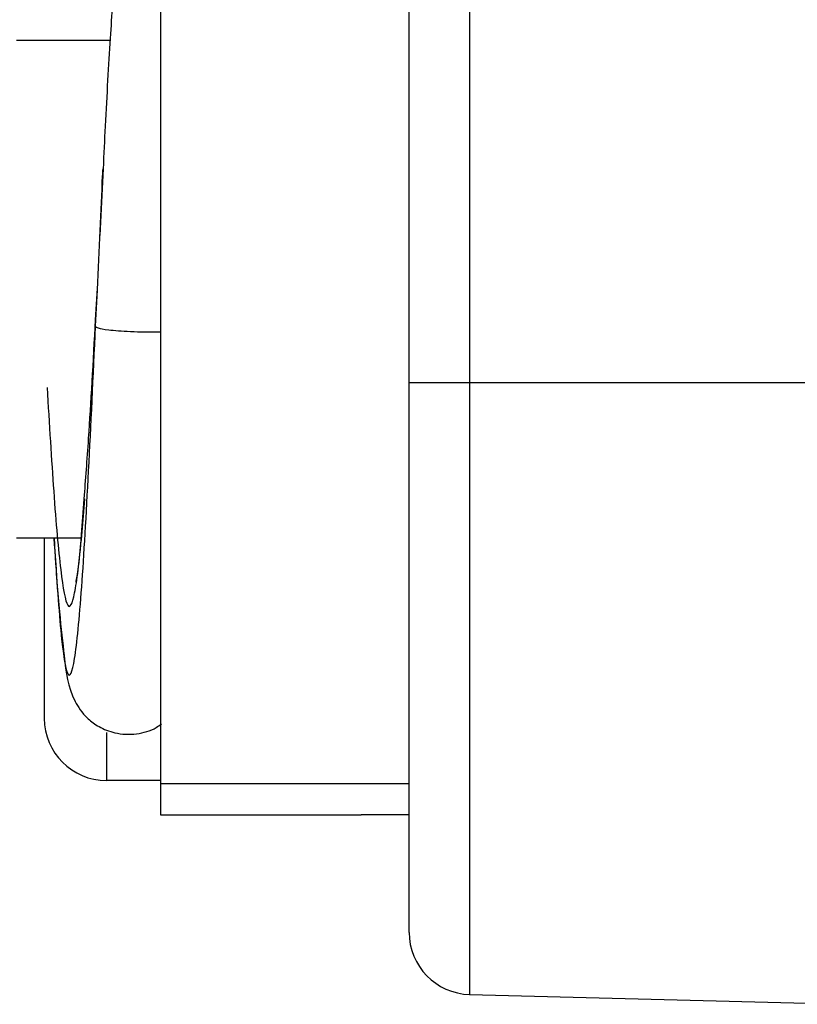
# Model space of a CAD drawing. Header units: millimetres. Extents: x -0.44 to 1.31, y -0.87 to 1.29.
# Tile 126 of 182: x 0.7142 to 0.7267, y -0.165 to -0.1491. Entities that reach past the tile are written whole.
import ezdxf

# ---------------------------------------------------------------- set-up
doc = ezdxf.new("R2010")
doc.units = ezdxf.units.MM

msp = doc.modelspace()

# ---------------------------------------------------------------- linework, layer by layer
at = {"color": 7, "linetype": 'Continuous', "lineweight": 25}
for p, q in [((0.7204932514, -0.1549686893), (0.7204932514, -0.1332595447)), ((0.7214670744, -0.1333105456), (0.7214670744, -0.1549686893)), ((0.7164932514, -0.1455186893), (0.7164932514, -0.1614186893)), ((0.7156814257, -0.1494686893), (0.7141775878, -0.1494686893)), ((0.7155695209, -0.1515284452), (0.7155172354, -0.1526019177)), ((0.7154496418, -0.1539570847), (0.7154780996, -0.1534559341)), ((0.7204932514, -0.1549686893), (0.7214670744, -0.1549686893)), ((0.7214670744, -0.1549686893), (0.7274932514, -0.1549686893)), ((0.7214670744, -0.1549686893), (0.7214670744, -0.1648108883)), ((0.7152158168, -0.1574686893), (0.7141775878, -0.1574686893)), ((0.7164932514, -0.1613686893), (0.7156232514, -0.1613686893)), ((0.7164932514, -0.1614186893), (0.7185932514, -0.1614186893)), ((0.7164932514, -0.1614186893), (0.7164932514, -0.1619186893)), ((0.7185932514, -0.1614186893), (0.7204932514, -0.1614186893)), ((0.7164932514, -0.1619186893), (0.7197232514, -0.1619186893)), ((0.7204932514, -0.1619186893), (0.7197232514, -0.1619186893)), ((0.7214670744, -0.1648108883), (0.7274932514, -0.1649686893))]:
    msp.add_line(p, q, dxfattribs=at)
at = {"color": 250, "linetype": 'Continuous', "lineweight": 25}
for p, q in [((0.715449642, -0.154062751), (0.7154771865, -0.1534746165)), ((0.7156232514, -0.1605962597), (0.7156232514, -0.1613686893))]:
    msp.add_line(p, q, dxfattribs=at)
at = {"color": 7, "linetype": 'Continuous', "lineweight": 25}
for centre, end in [((0.7156232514, -0.1603686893), 270), ((0.7214932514, -0.1638112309), 268.5)]:
    msp.add_arc(centre, 0.001, 180, end, dxfattribs=at)
for points, knots in [([(0.7164886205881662, -0.1464093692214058), (0.7164322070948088, -0.1464345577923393), (0.7161836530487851, -0.1465455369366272), (0.7158907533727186, -0.147064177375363), (0.715855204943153, -0.1474829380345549), (0.715752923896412, -0.1483920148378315), (0.7156804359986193, -0.1494477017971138), (0.7156169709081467, -0.1505348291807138), (0.71558052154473, -0.151298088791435), (0.71556952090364, -0.1515284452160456)], [0, 0, 0, 0, 0.0292971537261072, 0.1290812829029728, 0.3722227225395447, 0.5286385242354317, 0.7087631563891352, 0.9121029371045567, 1, 1, 1, 1]), ([(0.7154771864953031, -0.1534746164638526), (0.7155058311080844, -0.1528337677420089), (0.7155366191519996, -0.1521449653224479), (0.7155668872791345, -0.1515685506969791), (0.7155689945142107, -0.15152842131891)], [0, 0, 0, 0, 0.9303810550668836, 1, 1, 1, 1]), ([(0.7152660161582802, -0.1568388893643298), (0.715289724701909, -0.1565287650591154), (0.7153509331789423, -0.1557281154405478), (0.7154121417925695, -0.1546299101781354), (0.7154496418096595, -0.1539570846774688)], [0, 0, 0, 0, 0.3873408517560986, 1, 1, 1, 1]), ([(0.7154496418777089, -0.1540627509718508), (0.7154496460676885, -0.1540707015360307), (0.715460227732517, -0.1540797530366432), (0.7155237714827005, -0.1540994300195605), (0.7155774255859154, -0.1541100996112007), (0.7157485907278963, -0.1541302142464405), (0.7158674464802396, -0.1541395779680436), (0.7161577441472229, -0.1541519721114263), (0.7163283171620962, -0.1541547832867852), (0.7164932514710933, -0.1541532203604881)], [0, 0, 0, 0, 0.25, 0.25, 0.5, 0.5, 0.75, 0.75, 1, 1, 1, 1]), ([(0.7204932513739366, -0.1638112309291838), (0.7204932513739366, -0.1638112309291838), (0.7204932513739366, -0.1637927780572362), (0.7204932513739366, -0.1637389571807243), (0.7204932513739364, -0.1637039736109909), (0.7204932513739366, -0.1636872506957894), (0.7204932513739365, -0.1636757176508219), (0.7204932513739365, -0.1636701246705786), (0.7204932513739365, -0.1636114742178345), (0.7204932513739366, -0.1635132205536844), (0.7204932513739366, -0.1633634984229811), (0.7204932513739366, -0.1632798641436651), (0.7204932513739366, -0.1632421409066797), (0.7204932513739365, -0.1632165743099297), (0.7204932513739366, -0.163204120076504), (0.7204932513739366, -0.1630804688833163), (0.7204932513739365, -0.1628954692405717), (0.7204932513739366, -0.1626444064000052), (0.7204932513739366, -0.162529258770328), (0.7204932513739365, -0.1624508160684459), (0.7204932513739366, -0.1624115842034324), (0.7204932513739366, -0.1620360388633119), (0.7204932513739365, -0.1616526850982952), (0.7204932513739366, -0.1610056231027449), (0.7204932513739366, -0.1606671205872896), (0.7204932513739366, -0.1602460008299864), (0.7204932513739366, -0.1600599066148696), (0.7204932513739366, -0.1599345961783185), (0.7204932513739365, -0.1598699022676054), (0.7204932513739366, -0.1595574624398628), (0.7204932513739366, -0.1591720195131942), (0.7204932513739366, -0.158703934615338), (0.7204932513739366, -0.1584652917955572), (0.7204932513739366, -0.1583620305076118), (0.7204932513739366, -0.158292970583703), (0.7204932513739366, -0.1582568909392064), (0.7204932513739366, -0.157957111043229), (0.7204932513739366, -0.1575515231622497), (0.7204932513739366, -0.1570680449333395), (0.7204932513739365, -0.1568237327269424), (0.7204932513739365, -0.1567184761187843), (0.7204932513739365, -0.1566481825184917), (0.7204932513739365, -0.1566109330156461), (0.7204932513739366, -0.1560460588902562), (0.7204932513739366, -0.1555097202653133), (0.7204932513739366, -0.1549686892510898)], [0, 0, 0, 0, 0.0625000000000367, 0.0937500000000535, 0.1093750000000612, 0.117187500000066, 0.117187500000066, 0.1250000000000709, 0.1250000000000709, 0.187500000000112, 0.2187500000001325, 0.2343750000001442, 0.24218750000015, 0.24218750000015, 0.2500000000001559, 0.2500000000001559, 0.3125000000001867, 0.3437500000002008, 0.3593750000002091, 0.3593750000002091, 0.3750000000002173, 0.3750000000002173, 0.5000000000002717, 0.5000000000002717, 0.5625000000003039, 0.5937500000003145, 0.60937500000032, 0.60937500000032, 0.6250000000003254, 0.6250000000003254, 0.6875000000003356, 0.7187500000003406, 0.7343750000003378, 0.7421875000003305, 0.7421875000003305, 0.7500000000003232, 0.7500000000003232, 0.8125000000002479, 0.8437500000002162, 0.8593750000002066, 0.8671875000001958, 0.8671875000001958, 0.8750000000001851, 0.8750000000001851, 1, 1, 1, 1]), ([(0.7152689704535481, -0.1568390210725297), (0.7152545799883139, -0.157022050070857), (0.7152233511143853, -0.1574192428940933), (0.7151804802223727, -0.1578472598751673), (0.7151354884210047, -0.1581490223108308), (0.7151317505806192, -0.1581701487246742), (0.7151303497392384, -0.1581780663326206)], [0, 0, 0, 0, 0.2498843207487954, 0.542276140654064, 0.8284574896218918, 0.9999999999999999, 0.9999999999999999, 0.9999999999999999, 0.9999999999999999]), ([(0.7146232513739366, -0.1574686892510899), (0.7146232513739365, -0.1577103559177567), (0.7146232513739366, -0.157951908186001), (0.7146232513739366, -0.1584131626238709), (0.7146232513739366, -0.1586327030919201), (0.7146232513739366, -0.1592347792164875), (0.7146232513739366, -0.1595566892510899), (0.7146232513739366, -0.1600206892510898), (0.7146232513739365, -0.1601660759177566), (0.7146232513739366, -0.1603393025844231), (0.7146232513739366, -0.1603686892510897), (0.7146232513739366, -0.1603686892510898)], [0, 0, 0, 0, 0.1250000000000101, 0.1250000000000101, 0.2500000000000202, 0.2500000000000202, 0.5000000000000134, 0.5000000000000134, 0.7500000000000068, 0.7500000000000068, 1, 1, 1, 1]), ([(0.7147815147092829, -0.1574686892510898), (0.7147840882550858, -0.1575137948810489), (0.7148111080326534, -0.1579873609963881), (0.7148604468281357, -0.1586370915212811), (0.7149619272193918, -0.1595256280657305), (0.7149995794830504, -0.1599076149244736), (0.7152424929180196, -0.1603147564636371), (0.7155013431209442, -0.1605129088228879), (0.7157750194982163, -0.1606228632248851), (0.7161013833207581, -0.1606365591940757), (0.7163659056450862, -0.1605615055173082), (0.7164813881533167, -0.1604783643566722), (0.7165086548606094, -0.160458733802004)], [0, 0, 0, 0, 0.0227150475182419, 0.2384863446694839, 0.4246417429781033, 0.7018523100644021, 0.7941634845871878, 0.8341800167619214, 0.8784240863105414, 0.9326896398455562, 0.9841072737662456, 1, 1, 1, 1])]:
    msp.add_open_spline(points, degree=3, knots=knots, dxfattribs=at)
at = {"color": 250, "linetype": 'Continuous', "lineweight": 25}
for points, knots in [([(0.714777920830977, -0.1574686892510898), (0.7148146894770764, -0.158017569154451), (0.7148893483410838, -0.1591320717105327), (0.7149996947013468, -0.1597993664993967), (0.7151110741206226, -0.1595620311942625), (0.7152259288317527, -0.1583813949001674), (0.7153363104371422, -0.1564615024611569), (0.715411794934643, -0.1548638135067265), (0.715449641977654, -0.1540627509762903)], [0, 0, 0, 0, 0.1623017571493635, 0.3295542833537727, 0.4968066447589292, 0.6651900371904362, 0.8321302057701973, 1, 1, 1, 1]), ([(0.714667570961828, -0.1550460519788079), (0.7147032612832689, -0.1556319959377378), (0.7147764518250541, -0.1568335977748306), (0.7148871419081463, -0.1580873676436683), (0.7149996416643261, -0.1586872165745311), (0.7151121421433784, -0.1584546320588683), (0.7152009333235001, -0.1577694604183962), (0.7152522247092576, -0.1570360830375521), (0.7152660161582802, -0.1568388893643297)], [0, 0, 0, 0, 0.1789140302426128, 0.3669010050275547, 0.5548882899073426, 0.7428752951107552, 0.9308632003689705, 1, 1, 1, 1])]:
    msp.add_open_spline(points, degree=3, knots=knots, dxfattribs=at)

doc.saveas('drawing.dxf')
